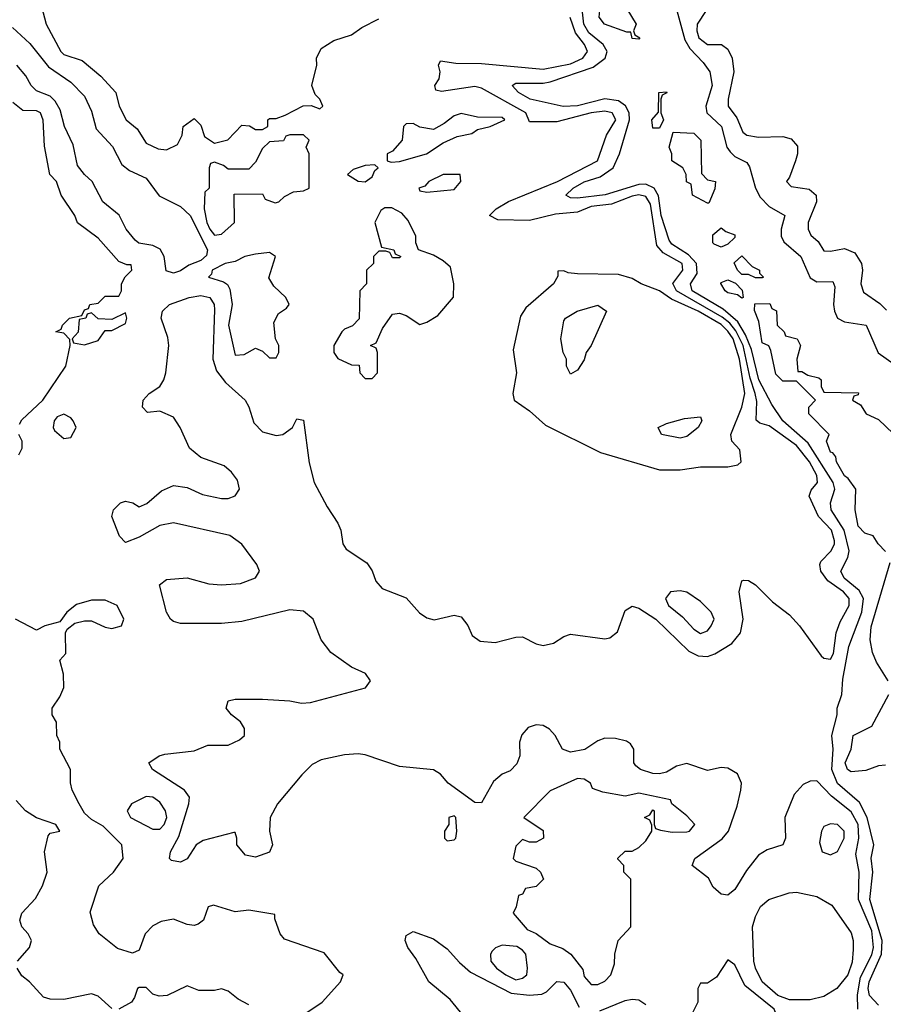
# Model space of a CAD drawing. Header units: inches. Extents: x 2601682 to 2755810, y 449311 to 584050.
# Tile 98 of 256: x 2657121 to 2659644, y 452584 to 455463. Entities that reach past the tile are written whole.
import ezdxf

# ---------------------------------------------------------------- set-up
doc = ezdxf.new("R2010")
doc.units = ezdxf.units.IN
doc.header["$MEASUREMENT"] = 0
doc.layers.add('C6455', color=7, linetype='Continuous')

msp = doc.modelspace()

# ---------------------------------------------------------------- linework, layer by layer
at = {"layer": 'C6455', "color": 2}
for points, elevation in [([(2657175.3, 455535.3), (2657198, 455450), (2657240.7, 455370), (2657250, 455360.7), (2657303.4, 455343.4), (2657358, 455298), (2657402, 455250), (2657411.3, 455210), (2657431.3, 455170), (2657463.6, 455143.6), (2657490, 455102), (2657525.4, 455085.4), (2657550, 455082), (2657582, 455098), (2657595.3, 455124.7), (2657598, 455150), (2657630, 455174), (2657650, 455154), (2657661, 455121), (2657690, 455102), (2657728.9, 455111.1), (2657770, 455154), (2657792, 455152), (2657810, 455142), (2657830, 455142), (2657846, 455150), (2657846, 455170), (2657850, 455174), (2657870, 455174), (2657896.4, 455183.6), (2657948.9, 455211.1), (2657972, 455212), (2657998, 455202), (2658006, 455210), (2657998, 455230), (2657984, 455244), (2657974, 455270), (2657988.7, 455330), (2657988, 455350), (2658001.2, 455378.8), (2658038, 455402), (2658090, 455418), (2658120.2, 455439.8), (2658170, 455464.7)], 14), ([(2659630, 452581.3), (2659603.8, 452610), (2659599.5, 452630), (2659602.8, 452650), (2659638.3, 452730), (2659640.9, 452770), (2659604.5, 452890), (2659613.6, 452970), (2659608.7, 453011.3), (2659616, 453050), (2659596.8, 453130), (2659574.1, 453174.1), (2659509.9, 453229.9), (2659493.2, 453270), (2659497.1, 453330), (2659493.6, 453370), (2659508.8, 453430), (2659508.7, 453450), (2659522.3, 453490), (2659525.7, 453534.3), (2659543.1, 453630), (2659580.7, 453730), (2659586.3, 453770), (2659573.3, 453793.3), (2659529.8, 453830), (2659519.8, 453850), (2659539.7, 453890), (2659544.2, 453910), (2659529.8, 453970), (2659491.1, 454030), (2659489.7, 454050), (2659501.8, 454090), (2659497.7, 454110), (2659424.4, 454224.4), (2659350, 454289.8), (2659317.9, 454337.9), (2659280.2, 454410), (2659258.4, 454498.4), (2659241.3, 454541.3), (2659218.9, 454578.9), (2659175.9, 454615.9), (2659085.3, 454670), (2659080.4, 454690), (2659099.5, 454720.5), (2659098.2, 454750), (2659074.7, 454774.7), (2659026.4, 454806.4), (2659018.4, 454818.4), (2658994.7, 454890), (2658987.3, 454947.3), (2658974.5, 454970), (2658950, 454981.4), (2658930, 454981), (2658831, 454951), (2658750, 454940.4), (2658730, 454941.6), (2658716, 454950), (2658737.6, 454970), (2658770, 454988.9), (2658816.6, 455003.4), (2658854.5, 455030), (2658873.5, 455070), (2658902.3, 455170), (2658901.1, 455190), (2658890.6, 455210.6), (2658870, 455225.3), (2658830, 455230.9), (2658750, 455211.1), (2658708.6, 455208.6), (2658612.3, 455230), (2658578, 455250), (2658559.3, 455270), (2658570, 455277.1), (2658650, 455277.2), (2658670, 455281.2), (2658796.3, 455323.7), (2658831.1, 455350), (2658836.8, 455370), (2658825.7, 455390), (2658783.9, 455423.9), (2658769, 455450), (2658759.8, 455530)], 6), ([(2659040.8, 455490), (2659064, 455404), (2659078.6, 455378.6), (2659117.7, 455337.7), (2659137, 455310), (2659144, 455270), (2659125.2, 455210), (2659128, 455190), (2659171.5, 455150), (2659187.1, 455090), (2659196.3, 455076.3), (2659210, 455063.1), (2659244.7, 455044.7), (2659252.8, 455032.8), (2659270.3, 454970), (2659283.9, 454943.9), (2659310, 454916.4), (2659356, 454890), (2659345.3, 454850), (2659345.3, 454830), (2659353.3, 454813.3), (2659402.4, 454770), (2659430, 454708.4), (2659450, 454695.8), (2659496.8, 454696.8), (2659502, 454682), (2659498.3, 454630), (2659501.1, 454610), (2659510.3, 454590.3), (2659530, 454579.5), (2659593.4, 454570), (2659628.9, 454488.9), (2659675.9, 454455.9)], 6), ([(2659126, 455490), (2659100.4, 455450), (2659098.9, 455430), (2659105.2, 455410), (2659130, 455390.4), (2659170.8, 455390), (2659190, 455376.3), (2659202, 455350), (2659207, 455310), (2659190.5, 455230.5), (2659190.6, 455210), (2659216.1, 455176.1), (2659233.8, 455133.8), (2659244.8, 455124.8), (2659279.3, 455119.3), (2659350, 455121.6), (2659374.6, 455114.6), (2659393, 455093), (2659393, 455070), (2659387, 455050), (2659370, 455002), (2659361, 454990), (2659374.8, 454974.8), (2659426.9, 454966.9), (2659447.7, 454950), (2659448.2, 454930), (2659424.2, 454870), (2659423.8, 454850), (2659432.4, 454832.4), (2659453.7, 454813.7), (2659470, 454787.3), (2659490, 454786), (2659530, 454794), (2659560.7, 454780.7), (2659580.4, 454750), (2659583.1, 454730), (2659578, 454690), (2659585.8, 454665.8), (2659633.3, 454633.3), (2659653.1, 454613.1)], 10), ([(2659569.6, 452570), (2659568.8, 452611.2), (2659577, 452663), (2659610, 452728.4), (2659615, 452750), (2659610, 452798.4), (2659571.6, 452890), (2659573.3, 452970), (2659563.3, 453023.3), (2659572.7, 453070), (2659570.6, 453110), (2659550, 453146.9), (2659492.2, 453192.2), (2659450, 453237), (2659430, 453236.2), (2659410, 453227), (2659382.9, 453197.1), (2659355.8, 453130), (2659358.4, 453070), (2659350.6, 453050), (2659304.2, 453035.8), (2659279.6, 453020.4), (2659244.5, 452975.5), (2659210, 452919.5), (2659190, 452903), (2659170, 452905.6), (2659146.7, 452926.7), (2659132.7, 452952.7), (2659085.2, 452990), (2659092.7, 453010), (2659172.6, 453067.4), (2659191.8, 453090), (2659217.3, 453162.8), (2659227.6, 453210), (2659229.6, 453230), (2659217.4, 453257.4), (2659190, 453274.5), (2659170, 453276.2), (2659130, 453267.6), (2659070, 453287.6), (2659039.6, 453280.4), (2659010, 453262.6), (2658990, 453257.4), (2658970, 453258.9), (2658934, 453270), (2658920.8, 453280.8), (2658914.5, 453290), (2658915.1, 453330), (2658905.4, 453345.4), (2658893.3, 453353.3), (2658861, 453361), (2658830, 453362.4), (2658810, 453354.5), (2658771.3, 453328.7), (2658730, 453321.3), (2658706.6, 453330), (2658685.1, 453370), (2658668.3, 453388.3), (2658650, 453398.7), (2658630, 453401.3), (2658606.5, 453393.5), (2658587.7, 453372.2), (2658581.3, 453350), (2658581.6, 453310), (2658573.3, 453286.7), (2658553.4, 453266.6), (2658530, 453257), (2658504.5, 453235.5), (2658470, 453173.2), (2658450, 453174), (2658372.3, 453230), (2658350, 453257.2), (2658329.6, 453269.6), (2658230, 453279.6), (2658130, 453313), (2658110, 453316.3), (2658070, 453313.6), (2658001.7, 453298.3), (2657975.2, 453284.7), (2657944.8, 453255.2), (2657873.4, 453170), (2657852.7, 453130), (2657850.5, 453090), (2657858.8, 453050), (2657850, 453029), (2657810, 453014), (2657780.2, 453020.2), (2657755.3, 453050), (2657755.3, 453070), (2657750, 453086), (2657746, 453086), (2657657.1, 453062.9), (2657636, 453050), (2657610.4, 453009.6), (2657590, 452999.3), (2657564, 453004), (2657558, 453010), (2657561.2, 453030), (2657585.3, 453074.7), (2657615.1, 453170), (2657617.2, 453190), (2657602, 453210), (2657508.7, 453270), (2657498, 453290), (2657528, 453310), (2657545.1, 453314.9), (2657630, 453324.9), (2657670, 453342), (2657730, 453341.6), (2657763.3, 453356.7), (2657777, 453370), (2657777, 453390), (2657766, 453410), (2657739, 453430), (2657724, 453450), (2657730, 453471.3), (2657750, 453476), (2657830, 453476.3), (2657910, 453470.8), (2657944.1, 453464.1), (2657970, 453466), (2658131.3, 453508.7), (2658146, 453530), (2658131.2, 453551.2), (2658089.6, 453569.6), (2658030, 453612.3), (2658001.6, 453650), (2657977.6, 453710), (2657950, 453733.3), (2657910, 453736.9), (2657770, 453702.9), (2657710, 453696.9), (2657590, 453697), (2657570, 453702.7), (2657561.2, 453710), (2657549.3, 453730), (2657529.3, 453810), (2657550, 453826), (2657610, 453830.4), (2657673.7, 453813.7), (2657710, 453810.4), (2657765.6, 453814.4), (2657809.5, 453830.5), (2657821.2, 453850), (2657813.2, 453870), (2657770, 453929.3), (2657734.3, 453954.3), (2657570, 453991.8), (2657530, 453983.6), (2657470, 453949.6), (2657430, 453934), (2657412.5, 453952.5), (2657389.6, 454010), (2657394.5, 454030), (2657415.3, 454050), (2657430, 454054.9), (2657451.3, 454050), (2657470, 454038.8), (2657491.9, 454048.1), (2657535.3, 454084.7), (2657570, 454100.4), (2657610, 454094.9), (2657654.4, 454074.4), (2657710, 454063.1), (2657730, 454063.1), (2657749.7, 454070.3), (2657762.9, 454090), (2657756.8, 454116.8), (2657739.5, 454139.5), (2657717.8, 454157.8), (2657650, 454182.9), (2657617, 454210), (2657589.6, 454270), (2657570, 454300.9), (2657530, 454318), (2657494, 454314), (2657479, 454330), (2657481.2, 454350), (2657499, 454370), (2657529.6, 454390.4), (2657542, 454410), (2657547.8, 454430), (2657556.2, 454510), (2657553.3, 454533.3), (2657534, 454590), (2657537.6, 454610), (2657558, 454630), (2657615.3, 454650), (2657650, 454656.5), (2657676.4, 454650), (2657688.5, 454630), (2657690, 454614), (2657685.3, 454470), (2657695.8, 454435.8), (2657721.8, 454401.8), (2657779.3, 454350), (2657790, 454330.8), (2657804.4, 454284.4), (2657830, 454258), (2657870, 454246.7), (2657889.7, 454250.3), (2657917.2, 454270), (2657930, 454296), (2657950, 454292), (2657966.7, 454166.7), (2657980.5, 454110), (2658018.7, 454038.7), (2658050.3, 453990.4), (2658058.4, 453970), (2658064.9, 453930), (2658074.3, 453914.3), (2658134.6, 453874.6), (2658150, 453850.8), (2658161.1, 453821.1), (2658179.9, 453799.9), (2658250, 453772.7), (2658288.9, 453728.9), (2658310, 453713.7), (2658331.7, 453708.3), (2658390, 453722), (2658410, 453716.3), (2658430, 453691), (2658442.5, 453662.5), (2658465.8, 453645.8), (2658510, 453642), (2658570, 453657.6), (2658590, 453658.7), (2658630, 453638), (2658650, 453632.9), (2658680.7, 453639.3), (2658710, 453659.3), (2658730, 453666), (2658830, 453652), (2658845.1, 453654.9), (2658867.1, 453672.9), (2658890, 453734.8), (2658910, 453748), (2658930, 453742.4), (2658979.3, 453710), (2659075.9, 453615.9), (2659103, 453603), (2659130, 453601.1), (2659151.1, 453608.9), (2659200.8, 453639.2), (2659226.6, 453670), (2659234, 453710), (2659222.7, 453790), (2659230, 453822), (2659236.4, 453823.6), (2659250, 453822.8), (2659270, 453810.6), (2659320.2, 453760.2), (2659370, 453723), (2659399.3, 453690), (2659462.6, 453602.6), (2659470, 453596.3), (2659490, 453593.4), (2659498.3, 453610), (2659506, 453670), (2659517.5, 453702.5), (2659544.2, 453750), (2659544.2, 453770), (2659527.3, 453790), (2659481.6, 453821.6), (2659461.6, 453850), (2659458.4, 453870), (2659461.7, 453878.3), (2659491.3, 453910), (2659501.1, 453930), (2659500.8, 453939.2), (2659492, 453970), (2659454.8, 454010), (2659427.6, 454070), (2659433.1, 454086.9), (2659451.3, 454110), (2659449.7, 454130), (2659428.5, 454170), (2659390, 454218), (2659310, 454275.1), (2659283.3, 454283.3), (2659272, 454292), (2659274, 454346), (2659269.1, 454370), (2659255, 454415), (2659234.8, 454510), (2659213.2, 454553.2), (2659195.2, 454575.3), (2659172.7, 454592.7), (2659039.8, 454670), (2659028.7, 454691.3), (2659058, 454730), (2659055.8, 454750), (2659001.1, 454781.1), (2658982.6, 454802.6), (2658963.3, 454923.3), (2658950, 454945.7), (2658930, 454950.6), (2658910, 454946.8), (2658850, 454922.9), (2658790, 454916.2), (2658750, 454899.8), (2658685.8, 454894.2), (2658610, 454875.3), (2658517.6, 454877.6), (2658493.2, 454890), (2658512.3, 454910), (2658549, 454931), (2658692.3, 454990), (2658809.2, 455050), (2658834.8, 455125.3), (2658862.4, 455170), (2658851.8, 455190), (2658830, 455195.5), (2658790, 455190.7), (2658690, 455164.5), (2658610, 455164), (2658599.6, 455190), (2658470, 455262), (2658450, 455266.9), (2658352.9, 455252.9), (2658336.4, 455256.4), (2658333.2, 455270), (2658346, 455290), (2658349.3, 455310), (2658344, 455330), (2658350, 455342), (2658395.3, 455335.3), (2658470, 455334.6), (2658650, 455318.5), (2658730, 455333.6), (2658765.6, 455350), (2658779.7, 455370), (2658771.1, 455390), (2658744.2, 455424.2), (2658728.6, 455468.6)], 10), ([(2657099.9, 455439.9), (2657150, 455393), (2657204.8, 455324.8), (2657270, 455280.4), (2657310, 455239.3), (2657330, 455194.8), (2657343.7, 455143.7), (2657391.9, 455091.9), (2657419.2, 455039.2), (2657441.8, 455021.8), (2657490, 454999.3), (2657527.7, 454947.8), (2657590, 454916.9), (2657619.1, 454890), (2657669, 454790), (2657666.6, 454773.4), (2657650, 454758.7), (2657615.2, 454744.8), (2657590, 454728.7), (2657570, 454721.5), (2657548.6, 454728.6), (2657542.8, 454770), (2657531.3, 454791.3), (2657510, 454802.5), (2657469, 454809), (2657457.8, 454817.8), (2657431.5, 454850), (2657411.2, 454891.2), (2657363.6, 454930), (2657332, 454990), (2657309.8, 455009.8), (2657290, 455036), (2657276.6, 455096.6), (2657251.5, 455150), (2657238.8, 455198.8), (2657224.7, 455224.7), (2657210, 455238.7), (2657170, 455254.5), (2657154.5, 455270), (2657138.9, 455298.9), (2657112.3, 455330)], 10), ([(2657120.4, 454279.6), (2657127.3, 454292.7), (2657188, 454350), (2657255.3, 454450), (2657268, 454510), (2657267.3, 454527.3), (2657250, 454546), (2657226, 454550), (2657242, 454558), (2657246, 454570), (2657266, 454590), (2657302, 454598), (2657310, 454614), (2657322, 454618), (2657326, 454630), (2657350, 454634), (2657370, 454654), (2657410, 454654), (2657418, 454670), (2657418, 454690), (2657428.7, 454711.3), (2657448, 454730), (2657446, 454746), (2657434, 454746), (2657410, 454755.3), (2657350, 454824), (2657289.1, 454869.1), (2657282, 454890), (2657242, 454950), (2657228, 454990), (2657208.7, 455010), (2657193.2, 455093.2), (2657188.9, 455168.9), (2657181.2, 455190), (2657170, 455196.2), (2657130, 455197.2), (2657100.7, 455220.7)], 14), ([(2659650, 453908), (2659628.7, 453930), (2659614, 453954), (2659590, 453961.2), (2659570, 453982), (2659561.2, 454030), (2659564, 454090), (2659541.6, 454121.6), (2659530, 454129.5), (2659506.6, 454170), (2659504.7, 454184.7), (2659496.4, 454196.4), (2659490, 454198), (2659478, 454230), (2659486, 454250), (2659426, 454310), (2659426, 454330), (2659446, 454350), (2659390, 454406), (2659350, 454406), (2659330, 454426), (2659315.3, 454495.3), (2659309, 454509), (2659290, 454518), (2659280.4, 454580.4), (2659267.3, 454612.7), (2659268, 454632), (2659312.7, 454632.7), (2659318, 454618), (2659331.6, 454611.6), (2659334, 454570), (2659354, 454550), (2659358, 454538), (2659392, 454530), (2659402, 454510), (2659391.3, 454470), (2659394, 454434), (2659406, 454434), (2659423.6, 454423.6), (2659455.3, 454415.3), (2659462, 454410), (2659462, 454390), (2659470, 454374), (2659571.6, 454371.6), (2659570, 454366), (2659558, 454362), (2659554, 454350), (2659576.9, 454336.9), (2659594, 454310), (2659630, 454294), (2659672.7, 454252.7)], 2), ([(2657118, 454190), (2657128, 454210), (2657128, 454230), (2657118, 454250)], 14), ([(2659658, 453530), (2659624.1, 453584.1), (2659612.5, 453612.5), (2659605.1, 453650), (2659608, 453688), (2659664, 453876)], 2), ([(2657945.2, 452550), (2658004, 452590), (2658058, 452650), (2658066, 452670), (2658056.4, 452676.4), (2658010, 452734), (2657894, 452774), (2657882, 452790), (2657866, 452834), (2657866, 452846), (2657790, 452859), (2657750, 452854), (2657686.4, 452873.6), (2657671.6, 452868.4), (2657658, 452830), (2657642, 452818), (2657630, 452814), (2657610, 452817.2), (2657570, 452833.2), (2657534.4, 452825.6), (2657510, 452813.2), (2657486.8, 452790), (2657470, 452742), (2657450, 452733.2), (2657406.7, 452746.7), (2657353.2, 452790), (2657336.2, 452816.2), (2657327, 452853), (2657352.3, 452930), (2657395.1, 452970), (2657422.7, 453010), (2657419, 453050), (2657364.7, 453104.7), (2657330, 453124), (2657310, 453142.7), (2657294, 453170), (2657274, 453210), (2657268.9, 453231.1), (2657268.7, 453270), (2657238, 453330), (2657238, 453350), (2657228.7, 453370), (2657228.4, 453408.4), (2657215.3, 453430), (2657215.3, 453450), (2657237.5, 453482.5), (2657249.2, 453510), (2657249, 453549), (2657238, 453590), (2657255.3, 453610), (2657254, 453670), (2657259, 453681), (2657281.5, 453698.5), (2657310, 453704.9), (2657330, 453704.9), (2657370, 453686.8), (2657390, 453682.8), (2657418, 453690), (2657425.2, 453710), (2657405.2, 453750), (2657370, 453765.1), (2657350, 453765.6), (2657330, 453765.1), (2657286.7, 453753.3), (2657258.8, 453730), (2657238, 453702), (2657194, 453690), (2657170, 453678), (2657108, 453710)], 14), ([(2659650, 453282.7), (2659630, 453280.9), (2659592.5, 453267.5), (2659550, 453263.7), (2659539, 453270), (2659532.7, 453290), (2659549.6, 453330), (2659555.3, 453370), (2659610, 453397.3), (2659659.7, 453490)], 2), ([(2657114.5, 452710), (2657149.2, 452750), (2657155.1, 452770), (2657145.2, 452790), (2657126.6, 452810), (2657120.9, 452830), (2657126.6, 452850), (2657167.1, 452892.9), (2657187.6, 452930), (2657201.2, 452970), (2657193.2, 453030), (2657203.7, 453076.3), (2657210, 453084.7), (2657238, 453090), (2657226, 453110), (2657170, 453129.4), (2657137.2, 453150), (2657110, 453179.3)], 18), ([(2658417.6, 452550), (2658378, 452598), (2658315.8, 452650), (2658277.8, 452717.8), (2658254.3, 452750), (2658246.6, 452770), (2658250, 452784.7), (2658270, 452796.4), (2658330, 452775.8), (2658370, 452746.4), (2658405.9, 452705.9), (2658438.2, 452678.2), (2658556.9, 452616.9), (2658610, 452610.2), (2658646.5, 452613.5), (2658659.6, 452620.4), (2658690, 452650.4), (2658710, 452648.5), (2658730, 452625.5), (2658755.2, 452575.2)], 10), ([(2657390, 452572), (2657350, 452607.6), (2657330, 452614.7), (2657250, 452597.6), (2657210, 452598.7), (2657190, 452605.1), (2657149.7, 452649.7), (2657126.8, 452666.8), (2657113.6, 452690)], 18), ([(2657790, 452582), (2657759, 452599), (2657730, 452622), (2657710, 452628.7), (2657690, 452624), (2657644, 452624), (2657610, 452638), (2657551.3, 452610), (2657527.9, 452607.9), (2657510, 452613.2), (2657490, 452632.7), (2657470, 452633.2), (2657464.7, 452630), (2657456.3, 452603.7), (2657446.8, 452590), (2657410, 452569.4)], 18), ([(2658815.2, 452564.8), (2658890, 452594.6), (2658910, 452598.9), (2658930, 452596.5), (2658950, 452583.8)], 10)]:
    msp.add_lwpolyline(points, dxfattribs=dict(at, elevation=elevation))
for points, elevation in [([(2658930, 455406), (2658910, 455408), (2658906, 455426), (2658894, 455426), (2658829.2, 455450), (2658814, 455470), (2658815.3, 455490), (2658830, 455514), (2658851.6, 455511.6), (2658894.4, 455494.4), (2658922, 455450), (2658914, 455430), (2658918, 455418), (2658932, 455410)], 2), ([(2658970, 455146), (2658968, 455170), (2658987.3, 455192.7), (2658988, 455250), (2659010, 455252), (2659011.6, 455248.4), (2658998, 455242), (2658994, 455230), (2658994, 455190), (2659002, 455170), (2658990, 455146)], 2), ([(2658410, 455188.7), (2658390, 455182), (2658361, 455159), (2658330, 455142), (2658290, 455148.7), (2658270, 455159), (2658250, 455158), (2658242, 455150), (2658238, 455110), (2658210, 455078), (2658194, 455070), (2658194, 455050), (2658206.4, 455046.4), (2658230, 455048.5), (2658308.7, 455070), (2658357.5, 455102.5), (2658398.6, 455121.4), (2658442, 455130), (2658458.4, 455141.6), (2658495.3, 455150), (2658538, 455170), (2658530, 455177), (2658458, 455178)], 14), ([(2657950, 455126), (2657910, 455126), (2657898, 455122), (2657891.6, 455108.4), (2657850, 455106), (2657830, 455086), (2657810, 455046), (2657790, 455026), (2657730, 455026), (2657716.4, 455036.4), (2657690, 455046), (2657678, 455042), (2657674, 455030), (2657674, 454970), (2657662, 454958), (2657659.3, 454910), (2657667.3, 454870), (2657676.5, 454850), (2657690, 454832.4), (2657710, 454835.3), (2657748.7, 454870), (2657747.3, 454952.7), (2657830, 454954), (2657838, 454938), (2657866.8, 454926.8), (2657878, 454930), (2657894.6, 454945.4), (2657920.4, 454959.6), (2657950, 454962), (2657966, 454970), (2657966, 455070), (2657958, 455090), (2657966, 455110)], 14), ([(2659130, 454926), (2659086, 454950), (2659082, 454982), (2659068.4, 454988.4), (2659068, 455010), (2659058, 455030), (2659026, 455050), (2659026, 455070), (2659018, 455090), (2659030, 455134), (2659090, 455131.3), (2659111, 455110), (2659112.7, 455012.7), (2659130, 454994), (2659154, 454990), (2659151.6, 454968.4), (2659134, 454926)], 2), ([(2658158, 455038), (2658130, 455036), (2658095.3, 455024.7), (2658078, 455010), (2658110, 454991), (2658130, 454988.4), (2658150, 455002.8), (2658158, 455022), (2658168, 455030)], 14), ([(2658408, 455010), (2658358, 455010), (2658316, 454990), (2658304.5, 454975.5), (2658286.8, 454970), (2658290, 454962), (2658310, 454958), (2658390, 454966), (2658409, 454990)], 14), ([(2658207.7, 454912.3), (2658187.7, 454912.3), (2658175.3, 454904.7), (2658158, 454870), (2658178, 454798), (2658214, 454790), (2658218, 454778), (2658234, 454770), (2658230, 454766), (2658210, 454766), (2658202, 454782), (2658190, 454786), (2658170, 454786), (2658154, 454770), (2658154, 454750), (2658134, 454730), (2658134, 454690), (2658114, 454670), (2658112, 454588), (2658092.7, 454567.3), (2658070, 454558), (2658062, 454550), (2658038, 454510), (2658038, 454490), (2658050, 454472), (2658090, 454454), (2658112.7, 454452.7), (2658114, 454430), (2658130, 454414), (2658150, 454414), (2658166, 454430), (2658166, 454490), (2658162, 454502), (2658146, 454510), (2658162, 454518), (2658180.2, 454559.8), (2658210, 454602), (2658230, 454604.7), (2658250, 454598), (2658290, 454571.3), (2658310, 454578), (2658342, 454598), (2658388.4, 454651.6), (2658389, 454690), (2658379.3, 454739.3), (2658358, 454758), (2658330, 454774), (2658286, 454790), (2658278, 454810), (2658278, 454830), (2658255.5, 454875.5), (2658237, 454897)], 14), ([(2659170, 454798), (2659150, 454806), (2659146, 454810), (2659146, 454834), (2659170, 454854), (2659183.6, 454843.6), (2659210, 454834), (2659210, 454826), (2659190, 454806)], 2), ([(2657850, 454782), (2657810, 454777.6), (2657778, 454770), (2657750, 454755.6), (2657721, 454750), (2657683, 454730), (2657681, 454719), (2657672, 454710), (2657715.9, 454695.9), (2657728, 454688), (2657734.8, 454674.8), (2657741.6, 454630), (2657730.4, 454570), (2657750, 454482), (2657776.4, 454483.6), (2657810, 454502), (2657830, 454494), (2657850, 454474), (2657870, 454474), (2657878, 454490), (2657878, 454510), (2657868, 454530), (2657863.1, 454576.9), (2657876.4, 454603.6), (2657900.4, 454619.6), (2657908, 454630), (2657898, 454650), (2657863.1, 454683.1), (2657848.4, 454708.4), (2657868, 454770)], 14), ([(2659270, 454708), (2659250, 454718), (2659230, 454718), (2659218, 454730), (2659208, 454752), (2659230, 454772), (2659261, 454741), (2659282, 454730), (2659282, 454722), (2659294, 454710), (2659290, 454708)], 2), ([(2658710, 454728.7), (2658692.7, 454727.3), (2658692.7, 454712.7), (2658680.7, 454690), (2658599.8, 454620.2), (2658583.8, 454596.2), (2658562.8, 454497.2), (2658571.7, 454430), (2658561.6, 454370), (2658565.5, 454350), (2658610, 454319.3), (2658656.9, 454276.9), (2658817.3, 454197.3), (2658990, 454146.8), (2659050, 454146.8), (2659110, 454154.9), (2659190, 454154.9), (2659218.4, 454161.6), (2659229, 454170), (2659224.8, 454204.8), (2659200.9, 454230), (2659198.7, 454250), (2659230.8, 454330), (2659239, 454370), (2659223.2, 454470), (2659204.8, 454530), (2659190, 454552.2), (2659170, 454571.1), (2659103, 454610), (2659025.2, 454645.2), (2658990, 454669.8), (2658936, 454690), (2658910, 454705.6), (2658870, 454718), (2658750, 454719.5), (2658722.7, 454722.7)], 14), ([(2659230, 454648), (2659218, 454658), (2659190, 454664), (2659182, 454670), (2659168.9, 454691.1), (2659170, 454694), (2659190, 454702), (2659212, 454692), (2659231.6, 454671.6), (2659234, 454650)], 2), ([(2658730, 454426), (2658718, 454450), (2658718, 454470), (2658708, 454490), (2658702, 454530), (2658710, 454582), (2658715.3, 454590), (2658749, 454610), (2658810, 454627.7), (2658835.5, 454610), (2658790.7, 454510), (2658776, 454490), (2658770, 454468), (2658750, 454438)], 14), ([(2657430, 454606), (2657390, 454586), (2657350, 454588), (2657330, 454606), (2657318, 454602), (2657314, 454590), (2657294, 454586), (2657291.3, 454548.7), (2657274, 454530), (2657278, 454518), (2657310, 454512), (2657350, 454524.7), (2657370, 454554), (2657390, 454554), (2657430, 454574), (2657434, 454590)], 14), ([(2657250, 454309), (2657230, 454302), (2657221, 454290), (2657218, 454270), (2657222, 454262), (2657250, 454238), (2657270, 454241), (2657286, 454270), (2657277.2, 454290), (2657270, 454299)], 14), ([(2659050, 454239.6), (2658995.3, 454250), (2658986, 454270), (2659010, 454282), (2659063.1, 454296.9), (2659110, 454302), (2659114, 454290), (2659102.8, 454270), (2659070, 454244.2)], 14), ([(2659050, 453793.2), (2659022, 453790), (2659007.3, 453770), (2659016, 453750), (2659057.1, 453717.1), (2659090, 453680.7), (2659110, 453667.7), (2659130, 453676), (2659141.2, 453690), (2659149.2, 453710), (2659141.2, 453730), (2659110, 453761.2), (2659070, 453788.7)], 14), ([(2658750, 453244), (2658670, 453208), (2658594, 453130), (2658650, 453092), (2658651.3, 453070), (2658630, 453058), (2658610, 453058), (2658590, 453066), (2658570, 453046), (2658562, 453010), (2658570, 453002), (2658630, 452982), (2658642, 452970), (2658651.3, 452950), (2658630, 452928), (2658598, 452922), (2658590, 452906), (2658578, 452902), (2658571.6, 452868.4), (2658562, 452850), (2658602.8, 452802.8), (2658630, 452791), (2658670, 452761), (2658707.5, 452747.5), (2658730.6, 452730.6), (2658766, 452686), (2658770, 452664.7), (2658790, 452642), (2658810, 452642), (2658830, 452652), (2658848, 452670), (2658858, 452702), (2658859, 452730), (2658869.2, 452770.8), (2658906, 452810), (2658906, 452950), (2658886, 452970), (2658886, 452990), (2658868, 453008), (2658868.4, 453011.6), (2658890, 453032), (2658910, 453032), (2658930, 453042), (2658950, 453062), (2658968, 453090), (2658967.3, 453107.3), (2658962, 453122), (2658946, 453130), (2658962, 453138), (2658970, 453152), (2658974, 453150), (2658974, 453110), (2658978, 453098), (2658992.7, 453092.7), (2659027.3, 453087.3), (2659070, 453087.7), (2659078, 453090), (2659092.7, 453110), (2659070, 453135.3), (2659026, 453170), (2659022, 453182), (2658930, 453201.2), (2658890, 453192.3), (2658824.1, 453204.1), (2658794.6, 453214.6), (2658788, 453230), (2658770, 453242)], 14), ([(2657490, 453191.3), (2657446.8, 453170), (2657434.8, 453150), (2657444.7, 453130), (2657510, 453096.4), (2657530, 453096.4), (2657542.4, 453110), (2657550.9, 453130), (2657546.6, 453150), (2657530, 453175.1), (2657510, 453189.6)], 14), ([(2658390, 453135.3), (2658374, 453130), (2658374, 453110), (2658362, 453090), (2658362, 453070), (2658370, 453062), (2658390, 453064.7), (2658395.3, 453070), (2658398, 453090), (2658395.3, 453130)], 14), ([(2659490, 453111.8), (2659470, 453104), (2659463, 453090), (2659457.3, 453057.3), (2659464.7, 453030), (2659490, 453020.7), (2659510, 453030.7), (2659529.5, 453070), (2659529.4, 453090), (2659520.1, 453100.1), (2659510, 453109.4)], 14), ([(2659370, 452597.4), (2659335.6, 452610), (2659289.7, 452650), (2659270, 452689.2), (2659266, 452710), (2659261.3, 452810), (2659270, 452840.7), (2659285.4, 452870), (2659309.8, 452890.2), (2659369, 452910), (2659390, 452911.6), (2659450, 452898.9), (2659493.7, 452873.7), (2659550, 452792.4), (2659556.2, 452770), (2659556.2, 452743.8), (2659552.7, 452707.3), (2659540.3, 452670), (2659508.5, 452630), (2659470, 452607.1), (2659430, 452597.4)], 10), ([(2658530, 452757.2), (2658510.7, 452749.3), (2658500.7, 452739.3), (2658496, 452730), (2658497.3, 452710), (2658513.4, 452690), (2658540.5, 452670), (2658570, 452655.8), (2658590, 452660.5), (2658602.7, 452670), (2658604.5, 452690), (2658599, 452730), (2658590, 452742), (2658573.2, 452753.2)], 14), ([(2659190, 452714), (2659156.9, 452663.1), (2659130, 452646), (2659110, 452646), (2659102, 452630), (2659102, 452590), (2659084.7, 452555.3), (2659084.7, 452550), (2659150, 452491), (2659170, 452502.8), (2659207.2, 452512.8), (2659270, 452514.3), (2659307.3, 452530), (2659333.2, 452550), (2659324.5, 452570), (2659239.3, 452639.3), (2659210, 452699.3)], 14)]:
    msp.add_lwpolyline(points, close=True, dxfattribs=dict(at, elevation=elevation))

doc.saveas('drawing.dxf')
